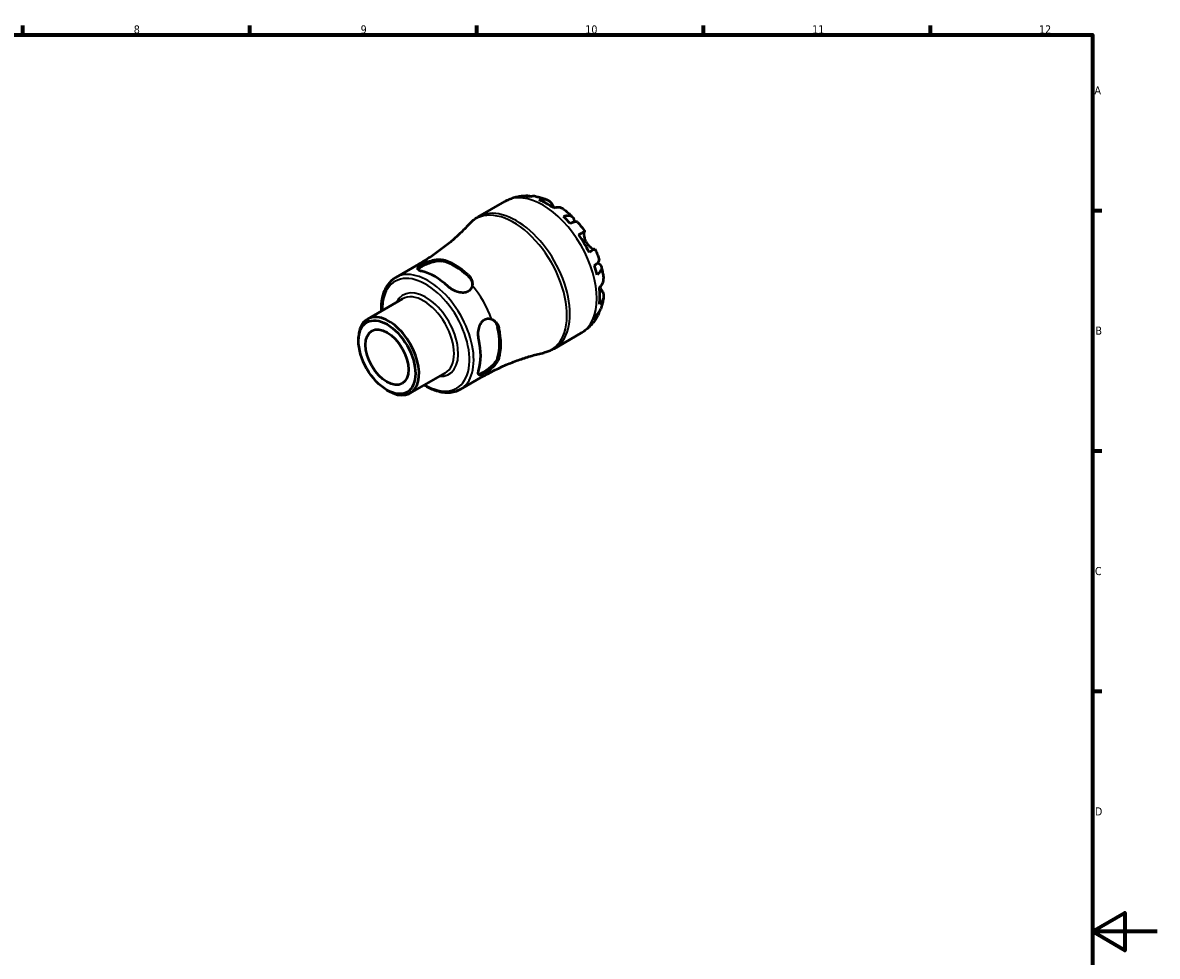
# Model space of a CAD drawing. Header units: millimetres. Extents: x 0 to 902, y 0 to 594.
# Tile 5 of 5: x 490 to 841, y 289 to 578. Entities that reach past the tile are written whole.
import ezdxf

# ---------------------------------------------------------------- set-up
doc = ezdxf.new("R2010")
doc.units = ezdxf.units.MM
for name, color, linetype, lineweight in [('Border (ISO)', 7, 'Continuous', 70), ('Visible (ISO)', 7, 'Continuous', 50), ('Visible Narrow (ISO)', 7, 'Continuous', 35)]:
    doc.layers.add(name, color=color, linetype=linetype, lineweight=lineweight)
doc.styles.add('Note Text (ISO)', font='tahoma.ttf')

# ---------------------------------------------------------------- blocks, each defined once
blk = doc.blocks.new('Borders Default Border')
at = {"layer": 'Border (ISO)'}
for p, q in [((490.58, 574), (490.58, 576.9)), ((560.67, 574), (560.67, 576.9)), ((630.75, 574), (630.75, 576.9)), ((700.83, 574), (700.83, 576.9)), ((770.92, 574), (770.92, 576.9)), ((821, 519.75), (823.9, 519.75)), ((821, 445.5), (823.9, 445.5)), ((821, 371.25), (823.9, 371.25))]:
    blk.add_line(p, q, dxfattribs=at)
at = {"layer": 'Border (ISO)', "flags": 128}
for points in [[(20, 20), (20, 574), (821, 574), (821, 20), (20, 20)], [(841, 297), (821, 297), (831, 302.77), (831, 291.23), (821, 297)]]:
    blk.add_lwpolyline(points, dxfattribs=at)
at = {"layer": 'Border (ISO)', "color": 232, "true_color": 0xca0064, "char_height": 2.5, "attachment_point": 7, "style": 'Note Text (ISO)'}
for s, insert in [('8', (524.81, 574.34)), ('9', (594.88, 574.35)), ('10', (664.29, 574.35)), ('11', (734.37, 574.4)), ('12', (804.46, 574.4)), ('A', (821.59, 555.62)), ('B', (821.89, 481.37)), ('C', (821.73, 407.08)), ('D', (821.73, 332.88))]:
    blk.add_mtext(s, dxfattribs=dict(at, insert=insert))

msp = doc.modelspace()

# ---------------------------------------------------------------- linework, layer by layer
at = {"layer": 'Visible (ISO)'}
for p, q in [((631.198, 517.768), (639.468, 522.531)), ((605.731, 499.035), (612.855, 503.137)), ((596.987, 486.205), (607.793, 492.428)), ((654.652, 477.039), (662.923, 481.801)), ((594.236, 479.486), (594.236, 480.132)), ((610.182, 463.292), (620.988, 469.515)), ((625.667, 464.415), (632.791, 468.517)), ((602.99, 464.286), (603.549, 463.961))]:
    msp.add_line(p, q, dxfattribs=at)
for centre, major_axis, start_param, end_param in [((652.309, 502.807), (-11.648, 20.227), 5.8247609, 5.9600789), ((652.309, 502.807), (-11.648, 20.227), 5.3643515, 5.6350902), ((652.309, 502.807), (-11.648, 20.227), 5.0393628, 5.1746808), ((652.309, 502.807), (-11.648, 20.227), 4.5789534, 4.849692), ((624.051, 486.535), (9.975, -17.322), 2.0663401, 2.6499163), ((624.051, 486.535), (9.719, -16.877), 2.0584107, 2.6578457), ((652.309, 502.807), (-11.648, 20.227), 4.2539646, 4.3892826), ((617.864, 482.972), (-9.968, 17.31), 5.2077295, 5.7917122), ((652.309, 502.807), (-11.648, 20.227), 3.7935552, 4.0642939), ((652.309, 502.807), (11.648, -20.227), 0.3269738, 0.4622918), ((603.585, 474.749), (6.597, -11.457), 5.4958534, 10.2121098), ((624.051, 486.535), (9.719, -16.877), 0.4876144, 1.0870494), ((624.051, 486.535), (9.975, -17.322), 0.4955438, 1.07912), ((617.864, 482.972), (-9.968, 17.31), 3.6369332, 4.2209158)]:
    msp.add_ellipse(centre, major_axis=major_axis, ratio=0.5780931, start_param=start_param, end_param=end_param, dxfattribs=at)
for major_axis in [(6.202, -10.769), (4.678, -8.124)]:
    msp.add_ellipse((603.024, 474.426), major_axis=major_axis, ratio=0.5780931, dxfattribs=at)
for points, knots in [([(639.468, 522.531), (639.893, 522.775), (640.332, 522.996), (641.229, 523.386), (641.687, 523.556), (642.612, 523.842), (643.079, 523.959), (644.016, 524.143), (644.485, 524.209), (645.419, 524.295), (645.883, 524.314), (646.343, 524.312)], [5.49972085, 5.49972085, 5.49972085, 5.49972085, 5.56468082, 5.56468082, 5.62964079, 5.62964079, 5.69460075, 5.69460075, 5.75956072, 5.75956072, 5.82452068, 5.82452068, 5.82452068, 5.82452068]), ([(644.977, 524.125), (645.371, 524.237), (645.776, 524.296), (646.534, 524.322), (646.956, 524.289), (647.518, 524.168), (647.661, 524.131), (647.802, 524.088)], [0.1494024, 0.1494024, 0.1494024, 0.1494024, 0.29124982, 0.29124982, 0.43706507, 0.43706507, 0.48741206, 0.48741206, 0.48741206, 0.48741206]), ([(649.042, 524.057), (648.736, 524.112), (648.424, 524.131), (647.79, 524.101), (647.414, 524.039), (647.038, 523.926)], [4.26896289, 4.26896289, 4.26896289, 4.26896289, 4.39078313, 4.39078313, 4.53263055, 4.53263055, 4.53263055, 4.53263055]), ([(649.042, 524.057), (649.287, 524.013), (649.53, 523.963), (650.011, 523.853), (650.249, 523.793), (650.721, 523.664), (650.955, 523.594), (651.418, 523.447), (651.648, 523.368), (652.102, 523.204), (652.327, 523.117), (652.55, 523.027)], [5.95483615, 5.95483615, 5.95483615, 5.95483615, 5.99130939, 5.99130939, 6.02778262, 6.02778262, 6.06425586, 6.06425586, 6.10072909, 6.10072909, 6.13720233, 6.13720233, 6.13720233, 6.13720233]), ([(650.082, 522.998), (650.437, 523.118), (650.783, 523.19), (651.408, 523.249), (651.741, 523.238), (652.364, 523.113), (652.653, 522.999), (653.139, 522.713), (653.382, 522.514), (653.741, 522.095), (653.875, 521.896), (653.987, 521.688)], [0.14941001, 0.14941001, 0.14941001, 0.14941001, 0.29044502, 0.29044502, 0.43634177, 0.43634177, 0.58223851, 0.58223851, 0.72934673, 0.72934673, 0.83526259, 0.83526259, 0.83526259, 0.83526259]), ([(653.987, 521.688), (654.067, 521.538), (654.16, 521.369), (654.38, 520.978), (654.509, 520.756), (654.661, 520.508), (654.67, 520.493), (654.679, 520.478)], [-0.50777161, -0.50777161, -0.50777161, -0.50777161, -0.42786808, -0.42786808, -0.34024252, -0.34024252, -0.33470491, -0.33470491, -0.33470491, -0.33470491]), ([(657.602, 520.122), (657.519, 520.185), (657.435, 520.241), (657.107, 520.434), (656.818, 520.548), (656.196, 520.673), (655.863, 520.684), (655.238, 520.625), (654.892, 520.552), (654.537, 520.432)], [4.09437396, 4.09437396, 4.09437396, 4.09437396, 4.14541915, 4.14541915, 4.2913159, 4.2913159, 4.43721264, 4.43721264, 4.57824766, 4.57824766, 4.57824766, 4.57824766]), ([(657.602, 520.123), (657.794, 519.979), (657.983, 519.832), (658.359, 519.533), (658.545, 519.381), (658.913, 519.071), (659.095, 518.914), (659.456, 518.594), (659.634, 518.432), (659.988, 518.103), (660.163, 517.936), (660.336, 517.767)], [0.15181689, 0.15181689, 0.15181689, 0.15181689, 0.18846211, 0.18846211, 0.22510733, 0.22510733, 0.26175256, 0.26175256, 0.29839778, 0.29839778, 0.335043, 0.335043, 0.335043, 0.335043]), ([(628.556, 515.65), (627.72, 514.742), (626.836, 513.836), (624.977, 512.042), (624.002, 511.155), (621.967, 509.416), (620.908, 508.564), (618.717, 506.912), (617.584, 506.111), (615.26, 504.573), (614.068, 503.836), (612.855, 503.137)], [5.32032451, 5.32032451, 5.32032451, 5.32032451, 5.35620378, 5.35620378, 5.39208304, 5.39208304, 5.42796231, 5.42796231, 5.46384158, 5.46384158, 5.49972085, 5.49972085, 5.49972085, 5.49972085]), ([(628.556, 515.65), (628.709, 515.816), (628.867, 515.978), (629.192, 516.291), (629.36, 516.444), (629.704, 516.738), (629.881, 516.88), (630.243, 517.153), (630.429, 517.285), (630.808, 517.535), (631.001, 517.655), (631.198, 517.768)], [5.32032451, 5.32032451, 5.32032451, 5.32032451, 5.35620378, 5.35620378, 5.39208304, 5.39208304, 5.42796231, 5.42796231, 5.46384158, 5.46384158, 5.49972085, 5.49972085, 5.49972085, 5.49972085]), ([(657.58, 517.855), (657.919, 517.99), (658.24, 518.083), (658.801, 518.191), (659.091, 518.212), (659.61, 518.164), (659.838, 518.095), (660.202, 517.9), (660.371, 517.756), (660.632, 517.387), (660.723, 517.161), (660.823, 516.708), (660.846, 516.445), (660.833, 516.154)], [0.1494024, 0.1494024, 0.1494024, 0.1494024, 0.29124982, 0.29124982, 0.43706507, 0.43706507, 0.58288032, 0.58288032, 0.7290354, 0.7290354, 0.87519047, 0.87519047, 1.01101923, 1.01101923, 1.01101923, 1.01101923]), ([(661.905, 516.112), (661.852, 516.171), (661.778, 516.212), (661.572, 516.266), (661.405, 516.27), (660.994, 516.205), (660.749, 516.136), (660.255, 515.958), (659.962, 515.835), (659.642, 515.681)], [3.99241343, 3.99241343, 3.99241343, 3.99241343, 4.09915263, 4.09915263, 4.24496788, 4.24496788, 4.39078313, 4.39078313, 4.53263055, 4.53263055, 4.53263055, 4.53263055]), ([(661.906, 516.112), (662.063, 515.933), (662.219, 515.753), (662.527, 515.387), (662.679, 515.203), (662.979, 514.83), (663.128, 514.642), (663.421, 514.263), (663.565, 514.071), (663.85, 513.685), (663.991, 513.49), (664.129, 513.294)], [0.44977219, 0.44977219, 0.44977219, 0.44977219, 0.48560592, 0.48560592, 0.52143965, 0.52143965, 0.55727339, 0.55727339, 0.59310712, 0.59310712, 0.62894085, 0.62894085, 0.62894085, 0.62894085]), ([(662.298, 512.246), (662.601, 512.42), (662.87, 512.575), (663.311, 512.828), (663.52, 512.948), (663.847, 513.135), (663.964, 513.201), (664.105, 513.281), (664.14, 513.3), (664.116, 513.285), (664.081, 513.264), (664.026, 513.232)], [0.14941001, 0.14941001, 0.14941001, 0.14941001, 0.29044502, 0.29044502, 0.43634177, 0.43634177, 0.58223851, 0.58223851, 0.72934673, 0.72934673, 0.83526259, 0.83526259, 0.83526259, 0.83526259]), ([(664.026, 513.232), (664.006, 513.22), (663.987, 513.201), (663.941, 513.129), (663.916, 513.065), (663.876, 512.893), (663.862, 512.785), (663.845, 512.48), (663.851, 512.268), (663.91, 511.723), (663.978, 511.38), (664.205, 510.648), (664.368, 510.267), (664.576, 509.906)], [-0.50766593, -0.50766593, -0.50766593, -0.50766593, -0.46718991, -0.46718991, -0.40200215, -0.40200215, -0.33506637, -0.33506637, -0.24300458, -0.24300458, -0.12488859, -0.12488859, 0, 0, 0, 0]), ([(664.576, 509.906), (664.687, 509.716), (664.808, 509.532), (665.077, 509.173), (665.226, 509.001), (665.598, 508.614), (665.825, 508.418), (666.242, 508.109), (666.431, 507.993), (666.709, 507.853), (666.81, 507.812), (666.978, 507.762), (667.046, 507.752), (667.115, 507.756), (667.13, 507.758), (667.143, 507.762)], [0, 0, 0, 0, 0.06608139, 0.06608139, 0.13667451, 0.13667451, 0.23873403, 0.23873403, 0.33457773, 0.33457773, 0.40157847, 0.40157847, 0.46685307, 0.46685307, 0.48798723, 0.48798723, 0.48798723, 0.48798723]), ([(667.279, 507.838), (667.278, 507.838), (667.244, 507.819), (667.114, 507.745), (666.997, 507.679), (666.67, 507.492), (666.461, 507.372), (666.02, 507.119), (665.751, 506.964), (665.448, 506.79)], [4.02068324, 4.02068324, 4.02068324, 4.02068324, 4.14541915, 4.14541915, 4.2913159, 4.2913159, 4.43721264, 4.43721264, 4.57824766, 4.57824766, 4.57824766, 4.57824766]), ([(667.279, 507.838), (667.38, 507.619), (667.479, 507.4), (667.671, 506.96), (667.764, 506.739), (667.947, 506.296), (668.035, 506.073), (668.208, 505.627), (668.292, 505.403), (668.454, 504.953), (668.533, 504.728), (668.609, 504.502)], [0.94186985, 0.94186985, 0.94186985, 0.94186985, 0.97770401, 0.97770401, 1.01353817, 1.01353817, 1.04937233, 1.04937233, 1.08520649, 1.08520649, 1.12104066, 1.12104066, 1.12104066, 1.12104066]), ([(613.798, 500.952), (613.396, 501.044), (613.056, 501.164), (612.613, 501.437), (612.509, 501.593), (612.526, 501.911), (612.634, 502.093), (613.074, 502.5), (613.407, 502.728), (614.189, 503.178), (614.68, 503.425), (615.559, 503.803), (615.927, 503.945), (616.289, 504.068)], [0.66656863, 0.66656863, 0.66656863, 0.66656863, 0.84475821, 0.84475821, 1.02294779, 1.02294779, 1.18885352, 1.18885352, 1.35475925, 1.35475925, 1.52066497, 1.52066497, 1.6311917, 1.6311917, 1.6311917, 1.6311917]), ([(612.591, 501.517), (612.646, 501.612), (612.733, 501.715), (613.074, 502.026), (613.407, 502.252), (614.19, 502.702), (614.68, 502.95), (615.734, 503.41), (616.298, 503.621), (617.381, 503.947), (617.976, 504.08), (619.076, 504.195), (619.582, 504.176), (619.986, 504.088)], [1.0995756, 1.0995756, 1.0995756, 1.0995756, 1.19094947, 1.19094947, 1.35695015, 1.35695015, 1.52295082, 1.52295082, 1.6889515, 1.6889515, 1.86794075, 1.86794075, 2.04693, 2.04693, 2.04693, 2.04693]), ([(616.289, 504.068), (616.878, 504.268), (617.472, 504.427), (618.432, 504.587), (618.813, 504.621), (619.341, 504.615), (619.508, 504.604), (619.777, 504.569), (619.884, 504.55), (619.986, 504.527)], [-0.42931296, -0.42931296, -0.42931296, -0.42931296, -0.24172792, -0.24172792, -0.10995736, -0.10995736, -0.04512404, -0.04512404, 0, 0, 0, 0]), ([(667.095, 502.77), (667.39, 502.969), (667.644, 503.16), (668.046, 503.497), (668.229, 503.673), (668.493, 503.994), (668.573, 504.139), (668.631, 504.343), (668.633, 504.427), (668.608, 504.502)], [0.1494024, 0.1494024, 0.1494024, 0.1494024, 0.29124982, 0.29124982, 0.43706507, 0.43706507, 0.58288032, 0.58288032, 0.69008895, 0.69008895, 0.69008895, 0.69008895]), ([(668.095, 503.552), (668.361, 503.415), (668.584, 503.262), (668.929, 502.947), (669.079, 502.756), (669.267, 502.349), (669.306, 502.132), (669.292, 501.721), (669.236, 501.49), (669.017, 501.02), (668.853, 500.78), (668.478, 500.35), (668.236, 500.12), (667.949, 499.895)], [3.66745899, 3.66745899, 3.66745899, 3.66745899, 3.80684248, 3.80684248, 3.95299756, 3.95299756, 4.09915263, 4.09915263, 4.24496788, 4.24496788, 4.39078313, 4.39078313, 4.53263055, 4.53263055, 4.53263055, 4.53263055]), ([(669.257, 502.316), (669.318, 502.081), (669.375, 501.846), (669.483, 501.376), (669.535, 501.14), (669.631, 500.668), (669.676, 500.431), (669.761, 499.958), (669.8, 499.721), (669.871, 499.246), (669.904, 499.009), (669.933, 498.771)], [1.23573065, 1.23573065, 1.23573065, 1.23573065, 1.27236797, 1.27236797, 1.30900528, 1.30900528, 1.34564259, 1.34564259, 1.38227991, 1.38227991, 1.41891722, 1.41891722, 1.41891722, 1.41891722]), ([(601.319, 488.7), (601.262, 490.123), (601.359, 491.478), (601.938, 494.308), (602.519, 495.718), (604.002, 497.766), (604.806, 498.503), (605.731, 499.035)], [4.66510032, 4.66510032, 4.66510032, 4.66510032, 4.92101082, 4.92101082, 5.24605946, 5.24605946, 5.49972085, 5.49972085, 5.49972085, 5.49972085]), ([(628.117, 499.844), (628.181, 499.785), (628.243, 499.724), (628.37, 499.592), (628.435, 499.519), (628.629, 499.287), (628.747, 499.121), (629.119, 498.508), (629.292, 498.029), (629.412, 497.209), (629.411, 496.868), (629.357, 496.543)], [-0.42847406, -0.42847406, -0.42847406, -0.42847406, -0.40014676, -0.40014676, -0.36809651, -0.36809651, -0.29968167, -0.29968167, -0.12385642, -0.12385642, 0, 0, 0, 0]), ([(628.117, 499.405), (628.52, 499.029), (628.86, 498.561), (629.26, 497.656), (629.362, 497.232), (629.39, 496.829)], [-0.68997986, -0.68997986, -0.68997986, -0.68997986, -0.51099061, -0.51099061, -0.36740934, -0.36740934, -0.36740934, -0.36740934]), ([(668.663, 495.965), (668.945, 496.212), (669.181, 496.475), (669.546, 496.984), (669.704, 497.277), (669.908, 497.876), (669.954, 498.182), (669.952, 498.562), (669.946, 498.666), (669.932, 498.771)], [0.14941001, 0.14941001, 0.14941001, 0.14941001, 0.29044502, 0.29044502, 0.43634177, 0.43634177, 0.58223851, 0.58223851, 0.63436131, 0.63436131, 0.63436131, 0.63436131]), ([(629.357, 496.543), (629.307, 496.241), (629.208, 495.943), (628.841, 495.27), (628.508, 494.933), (628.117, 494.708), (627.726, 494.482), (627.236, 494.345), (626.18, 494.292), (625.615, 494.373), (624.531, 494.67), (623.937, 494.916), (622.837, 495.531), (622.332, 495.898), (621.93, 496.27)], [-0.27643246, -0.27643246, -0.27643246, -0.27643246, -0.16590573, -0.16590573, 0, 0, 0, 0.16590573, 0.16590573, 0.33181146, 0.33181146, 0.51000104, 0.51000104, 0.68819062, 0.68819062, 0.68819062, 0.68819062]), ([(669.49, 494.836), (669.614, 494.636), (669.718, 494.422), (669.901, 493.903), (669.951, 493.594), (669.954, 493.032), (669.908, 492.726), (669.704, 492.127), (669.546, 491.833), (669.181, 491.324), (668.945, 491.061), (668.663, 490.815)], [3.89239507, 3.89239507, 3.89239507, 3.89239507, 3.99831093, 3.99831093, 4.14541915, 4.14541915, 4.2913159, 4.2913159, 4.43721264, 4.43721264, 4.57824766, 4.57824766, 4.57824766, 4.57824766]), ([(668.774, 496.066), (668.799, 496.02), (668.823, 495.975), (668.943, 495.758), (669.036, 495.594), (669.215, 495.288), (669.3, 495.146), (669.418, 494.953), (669.455, 494.893), (669.49, 494.836)], [-1.84588864, -1.84588864, -1.84588864, -1.84588864, -1.82942275, -1.82942275, -1.76558177, -1.76558177, -1.70117883, -1.70117883, -1.66961913, -1.66961913, -1.66961913, -1.66961913]), ([(669.928, 492.941), (669.895, 492.703), (669.858, 492.465), (669.775, 491.989), (669.728, 491.751), (669.625, 491.277), (669.569, 491.039), (669.446, 490.566), (669.38, 490.33), (669.236, 489.859), (669.158, 489.624), (669.075, 489.389)], [1.71686566, 1.71686566, 1.71686566, 1.71686566, 1.75333143, 1.75333143, 1.78979721, 1.78979721, 1.82626299, 1.82626299, 1.86272876, 1.86272876, 1.89919454, 1.89919454, 1.89919454, 1.89919454]), ([(668.485, 488.301), (668.451, 488.149), (668.409, 487.997), (668.229, 487.443), (668.046, 487.062), (667.644, 486.42), (667.39, 486.1), (667.095, 485.815)], [4.19148567, 4.19148567, 4.19148567, 4.19148567, 4.24496788, 4.24496788, 4.39078313, 4.39078313, 4.53263055, 4.53263055, 4.53263055, 4.53263055]), ([(667.949, 487.707), (668.236, 487.974), (668.478, 488.268), (668.825, 488.806), (668.968, 489.09), (669.075, 489.389)], [0.1494024, 0.1494024, 0.1494024, 0.1494024, 0.29124982, 0.29124982, 0.41559352, 0.41559352, 0.41559352, 0.41559352]), ([(631.391, 479.883), (631.27, 480.418), (631.204, 481.04), (631.221, 482.299), (631.305, 482.937), (631.59, 484.023), (631.803, 484.553), (632.378, 485.439), (632.742, 485.794), (633.524, 486.245), (633.983, 486.364), (634.751, 486.343), (635.058, 486.279), (635.345, 486.171)], [0.66656863, 0.66656863, 0.66656863, 0.66656863, 0.84475821, 0.84475821, 1.02294779, 1.02294779, 1.18885352, 1.18885352, 1.35475925, 1.35475925, 1.52066497, 1.52066497, 1.6311917, 1.6311917, 1.6311917, 1.6311917]), ([(635.345, 486.171), (635.813, 485.995), (636.248, 485.697), (636.865, 485.039), (637.084, 484.724), (637.342, 484.204), (637.416, 484.024), (637.521, 483.709), (637.557, 483.576), (637.588, 483.44)], [-0.42931297, -0.42931297, -0.42931297, -0.42931297, -0.24174979, -0.24174979, -0.10996763, -0.10996763, -0.04512832, -0.04512832, 0, 0, 0, 0]), ([(635.604, 486.059), (635.942, 485.831), (636.261, 485.528), (636.848, 484.726), (637.084, 484.197), (637.208, 483.659)], [1.72338599, 1.72338599, 1.72338599, 1.72338599, 1.86794075, 1.86794075, 2.04693, 2.04693, 2.04693, 2.04693]), ([(667.955, 486.925), (667.726, 486.521), (667.475, 486.123), (666.931, 485.348), (666.636, 484.97), (666.003, 484.241), (665.664, 483.89), (664.945, 483.224), (664.565, 482.909), (663.769, 482.321), (663.353, 482.049), (662.923, 481.801)], [2.02941528, 2.02941528, 2.02941528, 2.02941528, 2.09515786, 2.09515786, 2.16090045, 2.16090045, 2.22664303, 2.22664303, 2.29238561, 2.29238561, 2.3581282, 2.3581282, 2.3581282, 2.3581282]), ([(654.652, 477.039), (654.455, 476.925), (654.255, 476.818), (653.848, 476.616), (653.642, 476.522), (653.223, 476.345), (653.012, 476.264), (652.584, 476.114), (652.368, 476.045), (651.934, 475.921), (651.715, 475.866), (651.495, 475.817)], [2.3581282, 2.3581282, 2.3581282, 2.3581282, 2.39400747, 2.39400747, 2.42988674, 2.42988674, 2.46576601, 2.46576601, 2.50164528, 2.50164528, 2.53752454, 2.53752454, 2.53752454, 2.53752454]), ([(637.208, 474.257), (637.084, 473.863), (636.848, 473.414), (636.199, 472.517), (635.787, 472.068), (634.963, 471.293), (634.499, 470.909), (633.573, 470.227), (633.113, 469.927), (632.721, 469.701), (632.33, 469.476), (631.968, 469.302), (631.527, 469.164), (631.393, 469.141), (631.282, 469.141)], [-0.68997986, -0.68997986, -0.68997986, -0.68997986, -0.51099061, -0.51099061, -0.33200135, -0.33200135, -0.16600068, -0.16600068, 0, 0, 0, 0.16600068, 0.16600068, 0.25751746, 0.25751746, 0.25751746, 0.25751746]), ([(632.791, 468.517), (634.005, 469.216), (635.24, 469.877), (637.737, 471.116), (638.998, 471.693), (641.527, 472.759), (642.796, 473.247), (645.321, 474.134), (646.578, 474.532), (649.062, 475.24), (650.29, 475.55), (651.495, 475.817)], [2.3581282, 2.3581282, 2.3581282, 2.3581282, 2.39400747, 2.39400747, 2.42988674, 2.42988674, 2.46576601, 2.46576601, 2.50164528, 2.50164528, 2.53752454, 2.53752454, 2.53752454, 2.53752454]), ([(637.588, 474.039), (637.569, 473.976), (637.547, 473.912), (637.496, 473.775), (637.465, 473.702), (637.361, 473.47), (637.276, 473.309), (636.93, 472.733), (636.601, 472.313), (635.95, 471.616), (635.655, 471.333), (635.345, 471.062)], [-0.42849548, -0.42849548, -0.42849548, -0.42849548, -0.40016591, -0.40016591, -0.36811318, -0.36811318, -0.2996935, -0.2996935, -0.1238628, -0.1238628, -0.00002153, -0.00002153, -0.00002153, -0.00002153]), ([(635.345, 471.062), (635.058, 470.81), (634.751, 470.562), (633.983, 469.99), (633.524, 469.689), (633.133, 469.464), (632.742, 469.239), (632.378, 469.066), (631.803, 468.891), (631.59, 468.89), (631.305, 469.037), (631.221, 469.207), (631.204, 469.731), (631.27, 470.086), (631.391, 470.481)], [-0.27643246, -0.27643246, -0.27643246, -0.27643246, -0.16590573, -0.16590573, 0, 0, 0, 0.16590573, 0.16590573, 0.33181146, 0.33181146, 0.51000104, 0.51000104, 0.68819062, 0.68819062, 0.68819062, 0.68819062]), ([(625.667, 464.415), (624.597, 463.799), (623.372, 463.461), (620.708, 463.353), (619.262, 463.609), (616.707, 464.54), (615.603, 465.095), (614.514, 465.787)], [2.3581282, 2.3581282, 2.3581282, 2.3581282, 2.65172418, 2.65172418, 2.9609459, 2.9609459, 3.19274873, 3.19274873, 3.19274873, 3.19274873])]:
    msp.add_open_spline(points, degree=3, knots=knots, dxfattribs=at)
at = {"layer": 'Visible Narrow (ISO)'}
for p, q in [((653.987, 521.688), (653.293, 521.289)), ((664.026, 513.232), (662.303, 512.239)), ((619.986, 504.088), (619.986, 504.527)), ((628.117, 499.844), (628.117, 499.405)), ((669.49, 494.836), (668.786, 494.43)), ((637.208, 483.659), (637.588, 483.44)), ((637.588, 474.039), (637.208, 474.257))]:
    msp.add_line(p, q, dxfattribs=at)
for centre, major_axis, start_param, end_param in [((651.195, 502.166), (-11.727, 20.365), 3.1415927, 6.2831853), ((642.113, 496.936), (-11.656, 20.241), 2.9621963, 6.4625817), ((642.925, 497.403), (11.727, -20.365), 0, 3.1415927), ((615.699, 481.725), (9.968, -17.31), 0, 3.1415927), ((622.823, 485.827), (-9.968, 17.31), 5.9806552, 6.2831853), ((615.045, 481.348), (-9.507, 16.508), 2.3378118, 7.0869662), ((615.045, 481.348), (7.059, -12.258), 5.9195448, 9.7884184), ((622.823, 485.827), (9.968, -17.31), 1.2682662, 1.8771938), ((614.391, 480.971), (-6.597, 11.457), 3.1415927, 6.2831853), ((622.823, 485.827), (9.968, -17.31), 0, 0.3063975)]:
    msp.add_ellipse(centre, major_axis=major_axis, ratio=0.5780931, start_param=start_param, end_param=end_param, dxfattribs=at)

# ---------------------------------------------------------------- block references
msp.add_blockref('Borders Default Border', (0, 0))

doc.saveas('drawing.dxf')
